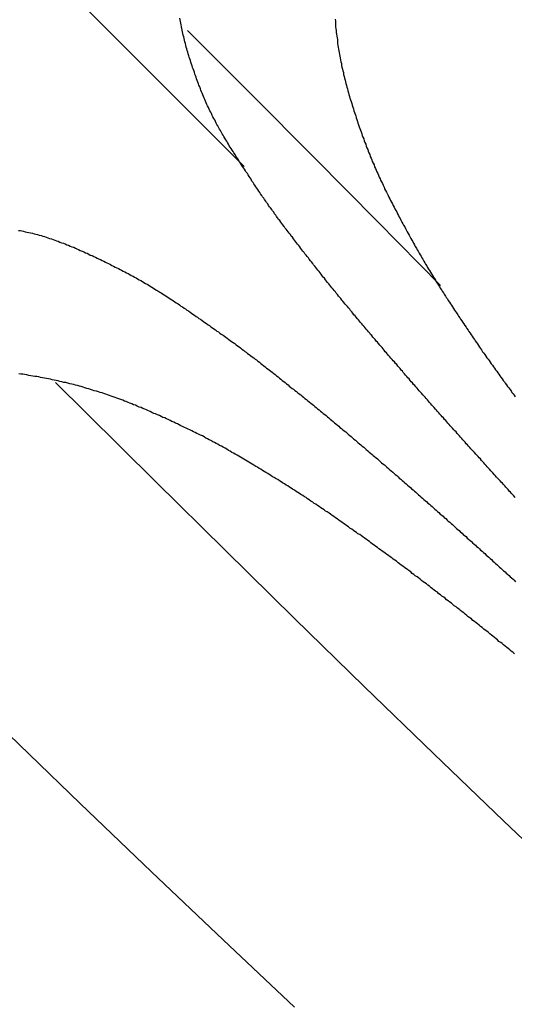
# Model space of a CAD drawing. Extents: x 2 to 87, y -108 to 11.
# Tile 44 of 210: x 22.252 to 22.424, y -78.601 to -78.258. Entities that reach past the tile are written whole.
import ezdxf

# ---------------------------------------------------------------- set-up
doc = ezdxf.new("R2010")
doc.units = 0
doc.header["$MEASUREMENT"] = 0
doc.layers.add('12', color=7, linetype='CONTINUOUS')

msp = doc.modelspace()

# ---------------------------------------------------------------- linework, layer by layer
at = {"layer": '12', "color": 62, "linetype": 'Continuous'}
for p, q in [((22.2554, -78.2346), (22.2802, -78.2595)), ((22.2802, -78.2595), (22.3051, -78.2844)), ((22.3324, -78.284), (22.3102, -78.2618)), ((22.3051, -78.2844), (22.33, -78.3092)), ((22.3545, -78.3062), (22.3324, -78.284)), ((22.3765, -78.3284), (22.3545, -78.3062)), ((22.3985, -78.3507), (22.3765, -78.3284)), ((22.2642, -78.3846), (22.2748, -78.3951)), ((22.2748, -78.3951), (22.299, -78.4191)), ((22.299, -78.4191), (22.3233, -78.443)), ((22.3233, -78.443), (22.3476, -78.4668)), ((22.3476, -78.4668), (22.3719, -78.4905)), ((22.3719, -78.4905), (22.3962, -78.514)), ((22.2479, -78.5073), (22.2728, -78.5313)), ((22.3962, -78.514), (22.4205, -78.5374)), ((22.2728, -78.5313), (22.2977, -78.5552)), ((22.4205, -78.5374), (22.4448, -78.5606)), ((22.2977, -78.5552), (22.3226, -78.5789)), ((22.3226, -78.5789), (22.3476, -78.6023))]:
    msp.add_line(p, q, dxfattribs=at)
for points in [[(22.3076, -78.2581), (22.3075, -78.2575)], [(22.3321, -78.3132), (22.3317, -78.3127), (22.3314, -78.3122), (22.3311, -78.3117), (22.3307, -78.3112), (22.3304, -78.3107), (22.3301, -78.3102), (22.3297, -78.3097), (22.3294, -78.3092), (22.3291, -78.3087), (22.3287, -78.3081), (22.3284, -78.3076), (22.3281, -78.3071), (22.3278, -78.3066), (22.3274, -78.3061), (22.3271, -78.3056), (22.3268, -78.3051), (22.3264, -78.3045), (22.3261, -78.304), (22.3258, -78.3035), (22.3255, -78.303), (22.3251, -78.3025), (22.3248, -78.302), (22.3245, -78.3014), (22.3242, -78.3009), (22.3239, -78.3004), (22.3236, -78.2999), (22.3232, -78.2993), (22.3229, -78.2988), (22.3226, -78.2983), (22.3223, -78.2978), (22.322, -78.2972), (22.3217, -78.2967), (22.3214, -78.2962), (22.3211, -78.2957), (22.3208, -78.2951), (22.3205, -78.2946), (22.3202, -78.2941), (22.32, -78.2935), (22.3197, -78.293), (22.3194, -78.2925), (22.3191, -78.2919), (22.3188, -78.2914), (22.3186, -78.2908), (22.3183, -78.2903), (22.318, -78.2898), (22.3178, -78.2892), (22.3175, -78.2887), (22.3172, -78.2881), (22.317, -78.2876), (22.3167, -78.287), (22.3165, -78.2865), (22.3163, -78.2859), (22.316, -78.2854), (22.3158, -78.2848), (22.3156, -78.2843), (22.3153, -78.2837), (22.3151, -78.2832), (22.3149, -78.2826), (22.3147, -78.2821), (22.3145, -78.2815), (22.3142, -78.2809), (22.314, -78.2804), (22.3138, -78.2798), (22.3136, -78.2792), (22.3134, -78.2787), (22.3132, -78.2781), (22.313, -78.2775), (22.3128, -78.277), (22.3126, -78.2764), (22.3124, -78.2758), (22.3122, -78.2752), (22.312, -78.2747), (22.3118, -78.2741), (22.3116, -78.2735), (22.3114, -78.2729), (22.3112, -78.2723), (22.311, -78.2717), (22.3108, -78.2711), (22.3107, -78.2706), (22.3105, -78.27), (22.3103, -78.2694), (22.3101, -78.2688), (22.31, -78.2682), (22.3098, -78.2676), (22.3096, -78.267), (22.3095, -78.2664), (22.3093, -78.2658), (22.3092, -78.2652), (22.309, -78.2646), (22.3089, -78.264), (22.3087, -78.2635), (22.3086, -78.2629), (22.3085, -78.2623), (22.3083, -78.2617), (22.3082, -78.2611), (22.3081, -78.2605), (22.308, -78.2599), (22.3079, -78.2593), (22.3078, -78.2587), (22.3076, -78.2581)], [(22.3617, -78.2579), (22.3618, -78.2586), (22.3618, -78.2592), (22.3619, -78.2599), (22.3619, -78.2605), (22.362, -78.2612), (22.3621, -78.2618), (22.3621, -78.2625)], [(22.3621, -78.2625), (22.3622, -78.2631), (22.3623, -78.2638), (22.3624, -78.2644), (22.3625, -78.265), (22.3625, -78.2657), (22.3626, -78.2663), (22.3627, -78.267), (22.3628, -78.2676), (22.3629, -78.2683), (22.363, -78.2689), (22.3631, -78.2695), (22.3633, -78.2702), (22.3634, -78.2708), (22.3635, -78.2714), (22.3636, -78.2721), (22.3637, -78.2727), (22.3639, -78.2733), (22.364, -78.274), (22.3641, -78.2746), (22.3643, -78.2753), (22.3644, -78.2759), (22.3646, -78.2765), (22.3647, -78.2772), (22.3649, -78.2778), (22.365, -78.2784), (22.3652, -78.2791), (22.3653, -78.2797), (22.3655, -78.2803), (22.3657, -78.281), (22.3658, -78.2816), (22.366, -78.2822), (22.3662, -78.2829), (22.3664, -78.2835), (22.3665, -78.2841), (22.3667, -78.2848), (22.3669, -78.2854), (22.3671, -78.286), (22.3673, -78.2866), (22.3675, -78.2873), (22.3677, -78.2879), (22.3679, -78.2885), (22.3681, -78.2891), (22.3683, -78.2898), (22.3685, -78.2904), (22.3687, -78.291), (22.3689, -78.2916), (22.3691, -78.2923), (22.3693, -78.2929), (22.3695, -78.2935), (22.3697, -78.2941), (22.3699, -78.2947), (22.3701, -78.2954), (22.3703, -78.296), (22.3706, -78.2966), (22.3708, -78.2972), (22.371, -78.2978), (22.3712, -78.2984), (22.3714, -78.299), (22.3717, -78.2996), (22.3719, -78.3003), (22.3721, -78.3009), (22.3724, -78.3015), (22.3726, -78.3021), (22.3728, -78.3027), (22.3731, -78.3033), (22.3733, -78.3039), (22.3735, -78.3045), (22.3738, -78.3051), (22.374, -78.3057), (22.3743, -78.3063), (22.3745, -78.3069), (22.3747, -78.3075), (22.375, -78.3081), (22.3753, -78.3087), (22.3755, -78.3093), (22.3758, -78.3099), (22.376, -78.3105), (22.3763, -78.3111), (22.3766, -78.3117), (22.3768, -78.3123), (22.3771, -78.3129), (22.3774, -78.3135), (22.3776, -78.314), (22.3779, -78.3146), (22.3782, -78.3152), (22.3785, -78.3158), (22.3788, -78.3164), (22.379, -78.317), (22.3793, -78.3176), (22.3796, -78.3182), (22.3799, -78.3187), (22.3802, -78.3193), (22.3805, -78.3199), (22.3808, -78.3205), (22.3811, -78.3211), (22.3814, -78.3217), (22.3817, -78.3222), (22.382, -78.3228), (22.3823, -78.3234), (22.3826, -78.324)], [(22.3687, -78.3613), (22.3683, -78.3609), (22.3679, -78.3604), (22.3675, -78.3599), (22.3671, -78.3595), (22.3668, -78.359), (22.3664, -78.3585), (22.366, -78.3581), (22.3656, -78.3576), (22.3652, -78.3572), (22.3648, -78.3567), (22.3644, -78.3562), (22.3641, -78.3558), (22.3637, -78.3553), (22.3633, -78.3548), (22.3629, -78.3544), (22.3625, -78.3539), (22.3621, -78.3534), (22.3618, -78.3529), (22.3614, -78.3525), (22.361, -78.352), (22.3606, -78.3515), (22.3602, -78.3511), (22.3599, -78.3506), (22.3595, -78.3501), (22.3591, -78.3497), (22.3587, -78.3492), (22.3584, -78.3487), (22.358, -78.3482), (22.3576, -78.3478), (22.3572, -78.3473), (22.3568, -78.3468), (22.3565, -78.3463), (22.3561, -78.3459), (22.3557, -78.3454), (22.3553, -78.3449), (22.355, -78.3444), (22.3546, -78.344), (22.3542, -78.3435), (22.3539, -78.343), (22.3535, -78.3425), (22.3531, -78.3421), (22.3527, -78.3416), (22.3524, -78.3411), (22.352, -78.3406), (22.3516, -78.3402), (22.3512, -78.3397), (22.3509, -78.3392), (22.3505, -78.3387), (22.3501, -78.3383), (22.3498, -78.3378), (22.3494, -78.3373), (22.349, -78.3368), (22.3486, -78.3363), (22.3483, -78.3359), (22.3479, -78.3354), (22.3475, -78.3349), (22.3472, -78.3344), (22.3468, -78.3339), (22.3464, -78.3335), (22.3461, -78.333), (22.3457, -78.3325), (22.3453, -78.332), (22.345, -78.3315), (22.3446, -78.3311), (22.3442, -78.3306), (22.3439, -78.3301), (22.3435, -78.3296), (22.3431, -78.3291), (22.3428, -78.3286), (22.3424, -78.3281), (22.342, -78.3277), (22.3417, -78.3272), (22.3413, -78.3267), (22.341, -78.3262), (22.3406, -78.3257), (22.3403, -78.3252), (22.3399, -78.3247), (22.3396, -78.3242), (22.3392, -78.3237), (22.3388, -78.3233), (22.3385, -78.3228), (22.3382, -78.3223), (22.3378, -78.3218), (22.3375, -78.3213), (22.3371, -78.3208), (22.3368, -78.3203), (22.3364, -78.3198), (22.3361, -78.3193), (22.3357, -78.3188), (22.3354, -78.3183), (22.3351, -78.3178), (22.3347, -78.3173), (22.3344, -78.3168), (22.3341, -78.3163), (22.3337, -78.3158), (22.3334, -78.3153), (22.3331, -78.3148), (22.3327, -78.3143), (22.3324, -78.3137), (22.3321, -78.3132)], [(22.3826, -78.324), (22.3829, -78.3246), (22.3832, -78.3251), (22.3835, -78.3257), (22.3838, -78.3263), (22.3841, -78.3269), (22.3844, -78.3274), (22.3847, -78.328), (22.385, -78.3286), (22.3853, -78.3292), (22.3856, -78.3297), (22.386, -78.3303), (22.3863, -78.3309), (22.3866, -78.3315), (22.3869, -78.332), (22.3872, -78.3326), (22.3875, -78.3332), (22.3878, -78.3337), (22.3881, -78.3343), (22.3885, -78.3349), (22.3888, -78.3354), (22.3891, -78.336), (22.3894, -78.3366), (22.3897, -78.3371), (22.3901, -78.3377), (22.3904, -78.3383), (22.3907, -78.3388), (22.391, -78.3394), (22.3914, -78.34), (22.3917, -78.3405), (22.392, -78.3411), (22.3923, -78.3416), (22.3927, -78.3422), (22.393, -78.3428), (22.3933, -78.3433), (22.3937, -78.3439), (22.394, -78.3444), (22.3943, -78.345), (22.3947, -78.3455), (22.395, -78.3461), (22.3953, -78.3467), (22.3957, -78.3472), (22.396, -78.3478), (22.3964, -78.3483), (22.3967, -78.3489), (22.397, -78.3494), (22.3974, -78.35), (22.3977, -78.3505), (22.3981, -78.3511), (22.3984, -78.3516), (22.3988, -78.3522), (22.3991, -78.3527), (22.3995, -78.3533), (22.3998, -78.3538), (22.4002, -78.3544), (22.4005, -78.3549), (22.4009, -78.3554), (22.4012, -78.356), (22.4016, -78.3565), (22.402, -78.3571), (22.4023, -78.3576), (22.4027, -78.3582), (22.403, -78.3587), (22.4034, -78.3593), (22.4037, -78.3598), (22.4041, -78.3603), (22.4045, -78.3609), (22.4048, -78.3614), (22.4052, -78.362), (22.4055, -78.3625), (22.4059, -78.363), (22.4063, -78.3636), (22.4066, -78.3641), (22.407, -78.3647), (22.4074, -78.3652), (22.4077, -78.3657), (22.4081, -78.3663), (22.4084, -78.3668), (22.4088, -78.3673), (22.4092, -78.3679), (22.4095, -78.3684), (22.4099, -78.369), (22.4103, -78.3695), (22.4106, -78.37), (22.411, -78.3706), (22.4114, -78.3711), (22.4117, -78.3716), (22.4121, -78.3722), (22.4125, -78.3727), (22.4128, -78.3732), (22.4132, -78.3738), (22.4136, -78.3743), (22.414, -78.3748), (22.4143, -78.3754), (22.4147, -78.3759), (22.4151, -78.3764), (22.4155, -78.3769), (22.4158, -78.3775), (22.4162, -78.378), (22.4166, -78.3785), (22.417, -78.3791)], [(22.2512, -78.3315), (22.2518, -78.3316), (22.2524, -78.3317), (22.253, -78.3318), (22.2536, -78.332), (22.2542, -78.3321), (22.2548, -78.3322), (22.2554, -78.3324), (22.2561, -78.3325), (22.2567, -78.3327), (22.2573, -78.3328), (22.2579, -78.333), (22.2585, -78.3332), (22.2591, -78.3333), (22.2597, -78.3335), (22.2603, -78.3337), (22.2609, -78.3339)], [(22.2609, -78.3339), (22.2615, -78.3341), (22.2621, -78.3343), (22.2627, -78.3345), (22.2633, -78.3347), (22.2639, -78.3349), (22.2645, -78.3351), (22.2651, -78.3353), (22.2657, -78.3356), (22.2663, -78.3358), (22.2669, -78.336), (22.2675, -78.3362), (22.2681, -78.3365), (22.2687, -78.3367), (22.2693, -78.337), (22.2699, -78.3372), (22.2705, -78.3374), (22.2711, -78.3377), (22.2716, -78.338), (22.2722, -78.3382), (22.2728, -78.3385), (22.2734, -78.3387), (22.274, -78.339), (22.2746, -78.3393), (22.2752, -78.3395), (22.2758, -78.3398), (22.2763, -78.3401), (22.2769, -78.3403), (22.2775, -78.3406), (22.2781, -78.3409), (22.2787, -78.3412), (22.2792, -78.3414), (22.2798, -78.3417), (22.2804, -78.342), (22.281, -78.3423), (22.2816, -78.3426), (22.2821, -78.3428), (22.2827, -78.3431), (22.2833, -78.3434), (22.2838, -78.3437), (22.2844, -78.344), (22.285, -78.3443), (22.2855, -78.3446), (22.2861, -78.3448), (22.2867, -78.3451), (22.2872, -78.3454), (22.2878, -78.3457), (22.2884, -78.346), (22.2889, -78.3463), (22.2895, -78.3466), (22.2901, -78.3469), (22.2906, -78.3472), (22.2912, -78.3475), (22.2917, -78.3478), (22.2923, -78.3481), (22.2928, -78.3484), (22.2934, -78.3487), (22.2939, -78.349), (22.2945, -78.3493), (22.295, -78.3497), (22.2956, -78.35), (22.2961, -78.3503), (22.2967, -78.3506), (22.2972, -78.351), (22.2978, -78.3513), (22.2983, -78.3516), (22.2988, -78.352), (22.2994, -78.3523), (22.2999, -78.3526), (22.3005, -78.353), (22.301, -78.3533), (22.3015, -78.3536), (22.3021, -78.354), (22.3026, -78.3543), (22.3031, -78.3547), (22.3037, -78.355), (22.3042, -78.3554), (22.3047, -78.3557), (22.3053, -78.3561), (22.3058, -78.3564), (22.3063, -78.3568), (22.3069, -78.3571), (22.3074, -78.3575), (22.3079, -78.3579), (22.3085, -78.3582), (22.309, -78.3586), (22.3095, -78.3589), (22.31, -78.3593), (22.3106, -78.3596), (22.3111, -78.36), (22.3116, -78.3604), (22.3121, -78.3607), (22.3127, -78.3611), (22.3132, -78.3615), (22.3137, -78.3618), (22.3142, -78.3622), (22.3148, -78.3625), (22.3153, -78.3629), (22.3158, -78.3633), (22.3163, -78.3636), (22.3168, -78.364)], [(22.4083, -78.4068), (22.4079, -78.4063), (22.4075, -78.4059), (22.4071, -78.4054), (22.4067, -78.405), (22.4063, -78.4045), (22.4059, -78.4041), (22.4055, -78.4036), (22.4051, -78.4032), (22.4047, -78.4027), (22.4043, -78.4023), (22.4039, -78.4018), (22.4035, -78.4014), (22.4031, -78.401), (22.4027, -78.4005), (22.4023, -78.4001), (22.4019, -78.3996), (22.4015, -78.3992), (22.4011, -78.3987), (22.4007, -78.3983), (22.4003, -78.3978), (22.3999, -78.3974), (22.3995, -78.3969), (22.3991, -78.3965), (22.3987, -78.396), (22.3983, -78.3956), (22.3979, -78.3951), (22.3975, -78.3947), (22.3971, -78.3942), (22.3967, -78.3938), (22.3963, -78.3933), (22.3959, -78.3929), (22.3955, -78.3924), (22.3951, -78.392), (22.3947, -78.3915), (22.3943, -78.391), (22.3939, -78.3906), (22.3935, -78.3901), (22.3931, -78.3897), (22.3927, -78.3892), (22.3923, -78.3888), (22.3919, -78.3883), (22.3915, -78.3879), (22.3911, -78.3874), (22.3907, -78.387), (22.3903, -78.3865), (22.3899, -78.3861), (22.3895, -78.3856), (22.3891, -78.3852), (22.3887, -78.3847), (22.3883, -78.3843), (22.3879, -78.3838), (22.3875, -78.3833), (22.3871, -78.3829), (22.3867, -78.3824), (22.3863, -78.382), (22.3859, -78.3815), (22.3855, -78.3811), (22.3852, -78.3806), (22.3848, -78.3802), (22.3844, -78.3797), (22.384, -78.3792), (22.3836, -78.3788), (22.3832, -78.3783), (22.3828, -78.3779), (22.3824, -78.3774), (22.382, -78.377), (22.3816, -78.3765), (22.3812, -78.3761), (22.3808, -78.3756), (22.3804, -78.3751), (22.38, -78.3747), (22.3796, -78.3742), (22.3792, -78.3738), (22.3788, -78.3733), (22.3785, -78.3728), (22.3781, -78.3724), (22.3777, -78.3719), (22.3773, -78.3715), (22.3769, -78.371), (22.3765, -78.3705), (22.3761, -78.3701), (22.3757, -78.3696), (22.3753, -78.3692), (22.3749, -78.3687), (22.3745, -78.3682), (22.3741, -78.3678), (22.3738, -78.3673), (22.3734, -78.3669), (22.373, -78.3664), (22.3726, -78.3659), (22.3722, -78.3655), (22.3718, -78.365), (22.3714, -78.3646), (22.371, -78.3641), (22.3706, -78.3636), (22.3702, -78.3632), (22.3699, -78.3627), (22.3695, -78.3623), (22.3691, -78.3618), (22.3687, -78.3613)], [(22.3168, -78.364), (22.3174, -78.3644), (22.3179, -78.3647), (22.3184, -78.3651), (22.3189, -78.3655), (22.3194, -78.3658), (22.32, -78.3662), (22.3205, -78.3666), (22.321, -78.3669), (22.3215, -78.3673), (22.322, -78.3677), (22.3226, -78.368), (22.3231, -78.3684), (22.3236, -78.3688), (22.3241, -78.3691), (22.3246, -78.3695), (22.3251, -78.3699), (22.3256, -78.3703), (22.3262, -78.3706), (22.3267, -78.371), (22.3272, -78.3714), (22.3277, -78.3718), (22.3282, -78.3721), (22.3287, -78.3725), (22.3292, -78.3729), (22.3297, -78.3733), (22.3302, -78.3737), (22.3307, -78.374), (22.3312, -78.3744), (22.3317, -78.3748), (22.3323, -78.3752), (22.3328, -78.3756), (22.3333, -78.376), (22.3338, -78.3764), (22.3343, -78.3767), (22.3348, -78.3771), (22.3353, -78.3775), (22.3358, -78.3779), (22.3363, -78.3783), (22.3368, -78.3787), (22.3373, -78.3791), (22.3378, -78.3795), (22.3383, -78.3799), (22.3388, -78.3802), (22.3393, -78.3806), (22.3398, -78.381), (22.3403, -78.3814), (22.3408, -78.3818), (22.3413, -78.3822), (22.3418, -78.3826), (22.3423, -78.383), (22.3428, -78.3834), (22.3433, -78.3838), (22.3438, -78.3842), (22.3443, -78.3846), (22.3448, -78.385), (22.3453, -78.3854), (22.3457, -78.3858), (22.3462, -78.3862), (22.3467, -78.3866), (22.3472, -78.3869), (22.3477, -78.3873), (22.3482, -78.3877), (22.3487, -78.3881), (22.3492, -78.3885), (22.3497, -78.3889), (22.3502, -78.3893), (22.3507, -78.3897), (22.3512, -78.3901), (22.3517, -78.3905), (22.3522, -78.3909), (22.3527, -78.3913), (22.3532, -78.3917), (22.3537, -78.3921), (22.3542, -78.3925), (22.3546, -78.3929), (22.3551, -78.3933), (22.3556, -78.3937), (22.3561, -78.3941), (22.3566, -78.3945), (22.3571, -78.3949), (22.3576, -78.3953), (22.3581, -78.3957), (22.3586, -78.3961), (22.3591, -78.3965), (22.3595, -78.3969), (22.36, -78.3973), (22.3605, -78.3977), (22.361, -78.3981), (22.3615, -78.3986), (22.362, -78.399), (22.3625, -78.3994), (22.363, -78.3998), (22.3634, -78.4002), (22.3639, -78.4006), (22.3644, -78.401), (22.3649, -78.4014), (22.3654, -78.4018), (22.3659, -78.4022), (22.3663, -78.4026), (22.3668, -78.403)], [(22.3073, -78.3993), (22.3067, -78.399), (22.306, -78.3987), (22.3054, -78.3984), (22.3048, -78.3981), (22.3042, -78.3978), (22.3035, -78.3975), (22.3029, -78.3972), (22.3023, -78.3969), (22.3016, -78.3967), (22.301, -78.3964), (22.3004, -78.3961), (22.2997, -78.3958), (22.2991, -78.3955), (22.2985, -78.3953), (22.2978, -78.395), (22.2972, -78.3947), (22.2966, -78.3944), (22.2959, -78.3941), (22.2953, -78.3939), (22.2946, -78.3936), (22.294, -78.3933), (22.2934, -78.3931), (22.2927, -78.3928), (22.2921, -78.3925), (22.2914, -78.3923), (22.2908, -78.392), (22.2901, -78.3918), (22.2895, -78.3915), (22.2888, -78.3912), (22.2882, -78.391), (22.2876, -78.3907), (22.2869, -78.3905), (22.2863, -78.3903), (22.2856, -78.39), (22.285, -78.3898), (22.2843, -78.3895), (22.2836, -78.3893), (22.283, -78.3891), (22.2823, -78.3889), (22.2817, -78.3886), (22.281, -78.3884), (22.2804, -78.3882), (22.2797, -78.388), (22.2791, -78.3878), (22.2784, -78.3876), (22.2777, -78.3874), (22.2771, -78.3872), (22.2764, -78.387), (22.2758, -78.3868), (22.2751, -78.3866), (22.2744, -78.3864), (22.2738, -78.3862), (22.2731, -78.386), (22.2725, -78.3858), (22.2718, -78.3856), (22.2711, -78.3855), (22.2705, -78.3853), (22.2698, -78.3851), (22.2691, -78.385), (22.2684, -78.3848), (22.2678, -78.3846), (22.2671, -78.3845), (22.2664, -78.3843), (22.2657, -78.3842), (22.2651, -78.384), (22.2644, -78.3839), (22.2637, -78.3837), (22.263, -78.3836), (22.2624, -78.3834), (22.2617, -78.3833), (22.261, -78.3832), (22.2603, -78.383), (22.2596, -78.3829), (22.2589, -78.3828), (22.2583, -78.3826), (22.2576, -78.3825), (22.2569, -78.3824), (22.2562, -78.3823), (22.2555, -78.3822), (22.2548, -78.3821), (22.2541, -78.3819), (22.2534, -78.3818), (22.2528, -78.3817), (22.2521, -78.3816), (22.2514, -78.3815)], [(22.417, -78.3791), (22.4173, -78.3796), (22.4177, -78.3801), (22.4181, -78.3806), (22.4185, -78.3812), (22.4189, -78.3817), (22.4192, -78.3822), (22.4196, -78.3827), (22.42, -78.3833), (22.4204, -78.3838), (22.4208, -78.3843), (22.4211, -78.3848), (22.4215, -78.3854), (22.4219, -78.3859), (22.4223, -78.3864), (22.4227, -78.3869), (22.4231, -78.3874), (22.4234, -78.388), (22.4238, -78.3885), (22.4242, -78.389), (22.4246, -78.3895)], [(22.3664, -78.4349), (22.3658, -78.4345), (22.3652, -78.4341), (22.3647, -78.4337), (22.3641, -78.4333), (22.3635, -78.4329), (22.363, -78.4325), (22.3624, -78.4321), (22.3618, -78.4317), (22.3613, -78.4313), (22.3607, -78.4309), (22.3601, -78.4305), (22.3596, -78.4301), (22.359, -78.4297), (22.3584, -78.4294), (22.3579, -78.429), (22.3573, -78.4286), (22.3567, -78.4282), (22.3562, -78.4278), (22.3556, -78.4274), (22.355, -78.427), (22.3544, -78.4267), (22.3539, -78.4263), (22.3533, -78.4259), (22.3527, -78.4255), (22.3521, -78.4251), (22.3516, -78.4247), (22.351, -78.4244), (22.3504, -78.424), (22.3498, -78.4236), (22.3493, -78.4232), (22.3487, -78.4229), (22.3481, -78.4225), (22.3475, -78.4221), (22.3469, -78.4217), (22.3464, -78.4214), (22.3458, -78.421), (22.3452, -78.4206), (22.3446, -78.4203), (22.344, -78.4199), (22.3434, -78.4195), (22.3429, -78.4192), (22.3423, -78.4188), (22.3417, -78.4184), (22.3411, -78.4181), (22.3405, -78.4177), (22.3399, -78.4174), (22.3393, -78.417), (22.3387, -78.4166), (22.3382, -78.4163), (22.3376, -78.4159), (22.337, -78.4156), (22.3364, -78.4152), (22.3358, -78.4148), (22.3352, -78.4145), (22.3346, -78.4141), (22.334, -78.4138), (22.3334, -78.4134), (22.3328, -78.413), (22.3322, -78.4127), (22.3316, -78.4123), (22.331, -78.412), (22.3305, -78.4116), (22.3299, -78.4113), (22.3293, -78.4109), (22.3287, -78.4106), (22.3281, -78.4102), (22.3275, -78.4099), (22.3269, -78.4095), (22.3263, -78.4092), (22.3257, -78.4089), (22.3251, -78.4085), (22.3245, -78.4082), (22.3239, -78.4078), (22.3233, -78.4075), (22.3227, -78.4071), (22.3221, -78.4068), (22.3214, -78.4065), (22.3208, -78.4061), (22.3202, -78.4058), (22.3196, -78.4055), (22.319, -78.4052), (22.3184, -78.4048), (22.3178, -78.4045), (22.3172, -78.4042), (22.3166, -78.4039), (22.316, -78.4035), (22.3154, -78.4032), (22.3147, -78.4029), (22.3141, -78.4026), (22.3135, -78.4023), (22.3129, -78.402), (22.3123, -78.4017), (22.3117, -78.4014), (22.311, -78.4011), (22.3104, -78.4008), (22.3098, -78.4005), (22.3092, -78.4002), (22.3085, -78.3999), (22.3079, -78.3996), (22.3073, -78.3993)], [(22.3668, -78.403), (22.3673, -78.4034), (22.3678, -78.4038), (22.3683, -78.4043), (22.3688, -78.4047), (22.3693, -78.4051), (22.3697, -78.4055), (22.3702, -78.4059), (22.3707, -78.4063), (22.3712, -78.4067), (22.3717, -78.4071), (22.3721, -78.4075), (22.3726, -78.4079), (22.3731, -78.4084), (22.3736, -78.4088), (22.3741, -78.4092), (22.3746, -78.4096), (22.375, -78.41), (22.3755, -78.4104), (22.376, -78.4108), (22.3765, -78.4112), (22.377, -78.4116), (22.3774, -78.4121), (22.3779, -78.4125), (22.3784, -78.4129), (22.3789, -78.4133), (22.3794, -78.4137), (22.3798, -78.4141), (22.3803, -78.4145), (22.3808, -78.415), (22.3813, -78.4154), (22.3818, -78.4158), (22.3822, -78.4162), (22.3827, -78.4166), (22.3832, -78.417), (22.3837, -78.4174), (22.3841, -78.4179), (22.3846, -78.4183), (22.3851, -78.4187), (22.3856, -78.4191), (22.3861, -78.4195), (22.3865, -78.4199), (22.387, -78.4203), (22.3875, -78.4208), (22.388, -78.4212), (22.3884, -78.4216), (22.3889, -78.422), (22.3894, -78.4224), (22.3899, -78.4228), (22.3903, -78.4233), (22.3908, -78.4237), (22.3913, -78.4241), (22.3918, -78.4245), (22.3922, -78.4249), (22.3927, -78.4253), (22.3932, -78.4258), (22.3937, -78.4262), (22.3941, -78.4266), (22.3946, -78.427), (22.3951, -78.4274), (22.3956, -78.4278), (22.396, -78.4283), (22.3965, -78.4287), (22.397, -78.4291), (22.3975, -78.4295), (22.3979, -78.4299), (22.3984, -78.4304), (22.3989, -78.4308), (22.3994, -78.4312), (22.3998, -78.4316), (22.4003, -78.432), (22.4008, -78.4325), (22.4012, -78.4329), (22.4017, -78.4333), (22.4022, -78.4337), (22.4027, -78.4341), (22.4031, -78.4345), (22.4036, -78.435), (22.4041, -78.4354), (22.4045, -78.4358), (22.405, -78.4362), (22.4055, -78.4367), (22.406, -78.4371), (22.4064, -78.4375), (22.4069, -78.4379), (22.4074, -78.4383), (22.4078, -78.4388), (22.4083, -78.4392), (22.4088, -78.4396), (22.4093, -78.44), (22.4097, -78.4404), (22.4102, -78.4409), (22.4107, -78.4413), (22.4111, -78.4417), (22.4116, -78.4421), (22.4121, -78.4425), (22.4125, -78.443), (22.413, -78.4434), (22.4135, -78.4438), (22.414, -78.4442), (22.4144, -78.4447)], [(22.4245, -78.4246), (22.4241, -78.4241), (22.4237, -78.4237), (22.4233, -78.4232), (22.4229, -78.4228), (22.4225, -78.4224), (22.4221, -78.4219), (22.4217, -78.4215), (22.4213, -78.421), (22.4209, -78.4206), (22.4205, -78.4201), (22.4201, -78.4197), (22.4197, -78.4193), (22.4193, -78.4188), (22.4188, -78.4184), (22.4184, -78.4179), (22.418, -78.4175), (22.4176, -78.417), (22.4172, -78.4166), (22.4168, -78.4161), (22.4164, -78.4157), (22.416, -78.4153), (22.4156, -78.4148), (22.4152, -78.4144), (22.4148, -78.4139), (22.4144, -78.4135), (22.414, -78.413), (22.4136, -78.4126), (22.4132, -78.4121), (22.4128, -78.4117), (22.4124, -78.4112), (22.412, -78.4108), (22.4116, -78.4103), (22.4112, -78.4099), (22.4108, -78.4095), (22.4104, -78.409), (22.41, -78.4086), (22.4095, -78.4081), (22.4091, -78.4077), (22.4087, -78.4072), (22.4083, -78.4068)], [(22.4211, -78.4765), (22.4205, -78.476), (22.42, -78.4756), (22.4195, -78.4752), (22.4189, -78.4748), (22.4184, -78.4743), (22.4179, -78.4739), (22.4173, -78.4735), (22.4168, -78.473), (22.4163, -78.4726), (22.4157, -78.4722), (22.4152, -78.4717), (22.4147, -78.4713), (22.4141, -78.4709), (22.4136, -78.4705), (22.413, -78.47), (22.4125, -78.4696), (22.412, -78.4692), (22.4114, -78.4687), (22.4109, -78.4683), (22.4104, -78.4679), (22.4098, -78.4675), (22.4093, -78.467), (22.4087, -78.4666), (22.4082, -78.4662), (22.4077, -78.4658), (22.4071, -78.4653), (22.4066, -78.4649), (22.4061, -78.4645), (22.4055, -78.4641), (22.405, -78.4636), (22.4044, -78.4632), (22.4039, -78.4628), (22.4033, -78.4624), (22.4028, -78.4619), (22.4023, -78.4615), (22.4017, -78.4611), (22.4012, -78.4607), (22.4006, -78.4603), (22.4001, -78.4598), (22.3996, -78.4594), (22.399, -78.459), (22.3985, -78.4586), (22.3979, -78.4582), (22.3974, -78.4577), (22.3968, -78.4573), (22.3963, -78.4569), (22.3957, -78.4565), (22.3952, -78.4561), (22.3947, -78.4556), (22.3941, -78.4552), (22.3936, -78.4548), (22.393, -78.4544), (22.3925, -78.454), (22.3919, -78.4536), (22.3914, -78.4531), (22.3908, -78.4527), (22.3903, -78.4523), (22.3897, -78.4519), (22.3892, -78.4515), (22.3886, -78.4511), (22.3881, -78.4506), (22.3875, -78.4502), (22.387, -78.4498), (22.3864, -78.4494), (22.3859, -78.449), (22.3853, -78.4486), (22.3848, -78.4482), (22.3842, -78.4478), (22.3837, -78.4474), (22.3831, -78.4469), (22.3826, -78.4465), (22.382, -78.4461), (22.3815, -78.4457), (22.3809, -78.4453), (22.3804, -78.4449), (22.3798, -78.4445), (22.3792, -78.4441), (22.3787, -78.4437), (22.3781, -78.4433), (22.3776, -78.4429), (22.377, -78.4425), (22.3765, -78.4421), (22.3759, -78.4417), (22.3753, -78.4413), (22.3748, -78.4409), (22.3742, -78.4405), (22.3737, -78.44), (22.3731, -78.4396), (22.3726, -78.4392), (22.372, -78.4388), (22.3714, -78.4384), (22.3709, -78.438), (22.3703, -78.4376), (22.3697, -78.4373), (22.3692, -78.4369), (22.3686, -78.4365), (22.3681, -78.4361), (22.3675, -78.4357), (22.3669, -78.4353), (22.3664, -78.4349)], [(22.4144, -78.4447), (22.4149, -78.4451), (22.4154, -78.4455), (22.4158, -78.4459), (22.4163, -78.4463), (22.4168, -78.4468), (22.4172, -78.4472), (22.4177, -78.4476), (22.4182, -78.448), (22.4186, -78.4485), (22.4191, -78.4489), (22.4196, -78.4493), (22.42, -78.4497), (22.4205, -78.4502), (22.421, -78.4506), (22.4214, -78.451), (22.4219, -78.4514), (22.4224, -78.4518), (22.4228, -78.4523), (22.4233, -78.4527), (22.4238, -78.4531), (22.4242, -78.4535), (22.4247, -78.454)], [(22.4243, -78.4791), (22.4237, -78.4786), (22.4232, -78.4782), (22.4227, -78.4778), (22.4221, -78.4773), (22.4216, -78.4769), (22.4211, -78.4765)]]:
    msp.add_lwpolyline(points, dxfattribs=at)

doc.saveas('drawing.dxf')
